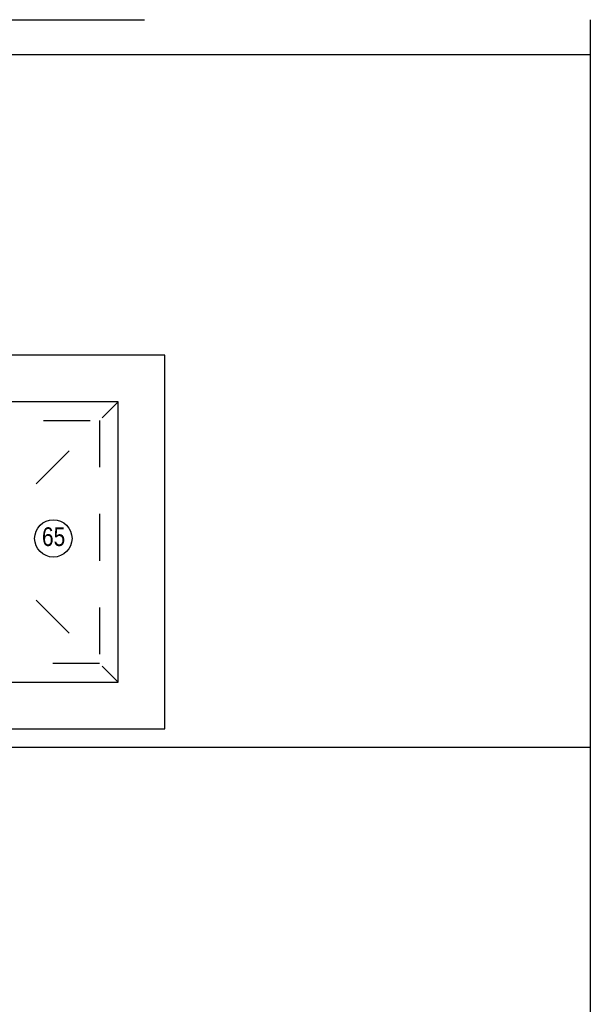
# Model space of a CAD drawing. Header units: millimetres. Extents: x -20654 to 2526, y -8238 to 977.
# Tile 131 of 219: x -10310.53 to -10309.31, y -4118.25 to -4116.14. Entities that reach past the tile are written whole.
import ezdxf

# ---------------------------------------------------------------- set-up
doc = ezdxf.new("R2010")
doc.units = ezdxf.units.MM
for name, pattern in [('Dash', [0.00635, 0.003175, -0.003175]), ('DASHED', [1.905, 1.27, -0.635]), ('HIDDEN2', [0.47625, 0.3175, -0.15875])]:
    doc.linetypes.add(name, pattern=pattern)
for name, color, linetype in [('01 CONTORNO_dwg', 252, 'Continuous'), ('A-FLOR', 252, 'Continuous'), ('P-PIPE-IDEN', 7, 'Continuous'), ('P-SANR-FIXT', 7, 'Continuous'), ('Simbolos', 7, 'Continuous'), ('Simbolos_int', 8, 'Continuous'), ('TQ-Conexões', 7, 'Continuous')]:
    doc.layers.add(name, color=color, linetype=linetype)
doc.styles.add('Arial_6', font='arial.ttf', dxfattribs={"width": 0.8, "height": 0.04})

# ---------------------------------------------------------------- blocks, each defined once
blk = doc.blocks.new('Caixa de Concreto - AleBim - Caixa de passagem - 060x070-2577326-8 DETALHE SANITÁRIO B')
at = {"layer": 'P-SANR-FIXT', "linetype": 'Dash'}
for p, q in [((-0.3, -0.3), (0.3, 0.3)), ((-0.3, 0.3), (0.3, -0.3)), ((-0.26, 0.26), (0.26, 0.26)), ((-0.26, -0.26), (-0.26, 0.26)), ((0.26, 0.26), (0.26, -0.26)), ((0.26, -0.26), (-0.26, -0.26))]:
    blk.add_line(p, q, dxfattribs=at)
blk = doc.blocks.new('Identificador_Conexao - Identificador-1334731-8 DETALHE SANITÁRIO B')
at = {"layer": 'P-PIPE-IDEN'}
blk.add_circle((0, 0), 0.002, dxfattribs=at)

msp = doc.modelspace()

# ---------------------------------------------------------------- linework, layer by layer
at = {"layer": '01 CONTORNO_dwg'}
msp.add_lwpolyline([(-10309.3081, -4116.2189), (-10312.4417, -4116.2189)], dxfattribs=at)
at = {"layer": 'A-FLOR'}
msp.add_line((-10309.3081, -4117.7019), (-10312.4417, -4117.7019), dxfattribs=at)
at = {"layer": 'Simbolos', "linetype": 'Continuous'}
msp.add_lwpolyline([(-10311.0183, -4117.6622), (-10310.2183, -4117.6622), (-10310.2183, -4116.8622), (-10311.0183, -4116.8622), (-10311.0183, -4117.6622), (-10311.0183, -4117.6622)], dxfattribs=at)
at = {"layer": 'Simbolos_int', "linetype": 'DASHED'}
msp.add_lwpolyline([(-10310.9183, -4117.5622), (-10310.3183, -4117.5622), (-10310.3183, -4116.9622), (-10310.9183, -4116.9622), (-10310.9183, -4117.5622), (-10310.9183, -4117.5622)], dxfattribs=at)
at = {"layer": 'TQ-Conexões', "color": 244, "linetype": 'HIDDEN2', "ltscale": 8, "true_color": 0x991b1e}
msp.add_lwpolyline([(-10312.8022, -4116.144), (-10309.3081, -4116.144), (-10309.3081, -4123.8491), (-10312.8022, -4123.8491)], close=True, dxfattribs=at)
msp.add_lwpolyline([(-10312.8022, -4116.144), (-10309.3081, -4116.144), (-10309.3081, -4123.8491), (-10312.8022, -4123.8491)], close=True, dxfattribs=at)

# ---------------------------------------------------------------- block references
at = {"layer": 'P-PIPE-IDEN', "xscale": 19.99999999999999, "yscale": 19.99999999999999, "zscale": 19.99999999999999}
msp.add_blockref('Identificador_Conexao - Identificador-1334731-8 DETALHE SANITÁRIO B', (-10310.4572, -4117.2546), dxfattribs=at)
at = {"layer": 'P-SANR-FIXT'}
msp.add_blockref('Caixa de Concreto - AleBim - Caixa de passagem - 060x070-2577326-8 DETALHE SANITÁRIO B', (-10310.6183, -4117.2622), dxfattribs=at)

# ---------------------------------------------------------------- texts
at = {"layer": 'P-PIPE-IDEN', "insert": (-10310.4815, -4117.2308), "char_height": 0.04, "width": 0.06157, "attachment_point": 1, "style": 'Arial_6'}
msp.add_mtext('65', dxfattribs=at)

doc.saveas('drawing.dxf')
